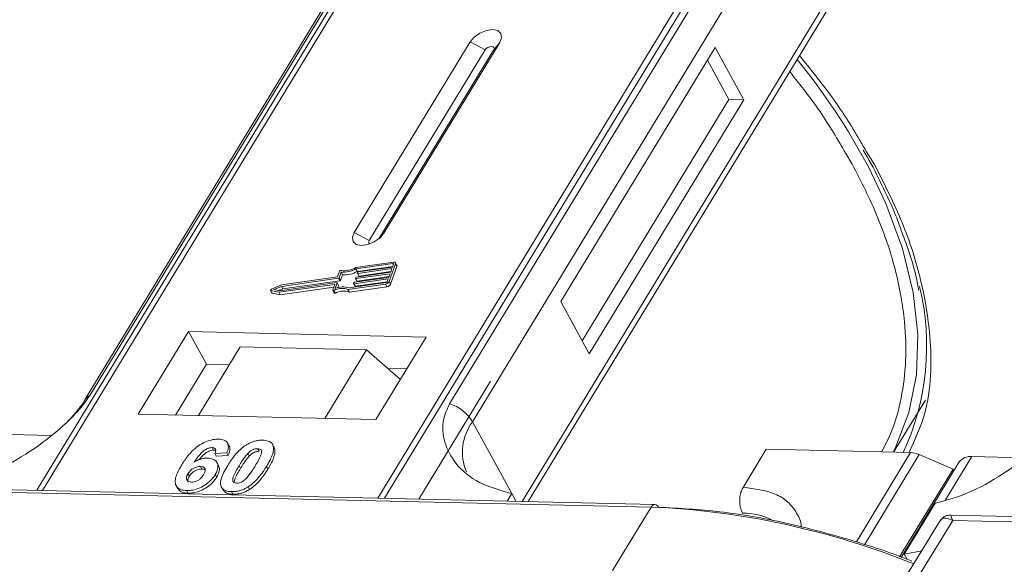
# Model space of a CAD drawing. Header units: millimetres. Extents: x 2145 to 3607, y 659 to 1692.
# Tile 56 of 85: x 3075 to 3123, y 1583 to 1610. Entities that reach past the tile are written whole.
import ezdxf

# ---------------------------------------------------------------- set-up
doc = ezdxf.new("R2010")
doc.units = ezdxf.units.MM

msp = doc.modelspace()

# ---------------------------------------------------------------- linework, layer by layer
at = {"color": 7, "linetype": 'Continuous', "lineweight": 15}
for p, q in [((3097.895, 1622.548), (3076.215, 1586.918)), ((3076.484, 1586.912), (3098.181, 1622.569)), ((3114.397, 1622.196), (3092.701, 1586.539)), ((3093.034, 1586.532), (3114.714, 1622.162)), ((3078.771, 1591.502), (3094.084, 1616.668)), ((3093.87, 1616.482), (3078.557, 1591.316)), ((3111.488, 1616.269), (3096.176, 1591.103)), ((3097.283, 1590.226), (3112.596, 1615.392)), ((3114.838, 1611.294), (3099.678, 1586.379)), ((3099.975, 1586.373), (3114.871, 1610.853)), ((3097.167, 1608.589), (3091.565, 1599.382)), ((3093.002, 1599.349), (3098.604, 1608.556)), ((3097.167, 1608.589), (3097.888, 1608.199)), ((3098.604, 1608.556), (3098.297, 1608.189)), ((3097.888, 1608.199), (3092.286, 1598.992)), ((3092.745, 1599.065), (3098.297, 1608.189)), ((3109.02, 1608.316), (3101.55, 1596.04)), ((3110.399, 1605.795), (3109.02, 1608.316)), ((3109.681, 1605.811), (3108.646, 1607.703)), ((3102.585, 1594.149), (3109.681, 1605.811)), ((3102.929, 1593.519), (3110.399, 1605.795)), ((3110.399, 1605.795), (3109.681, 1605.811)), ((3115.334, 1603.193), (3115.647, 1602.685)), ((3116.725, 1602.66), (3116.34, 1603.281)), ((3092.286, 1598.992), (3091.565, 1599.382)), ((3093.002, 1599.349), (3092.813, 1599.123)), ((3093.458, 1597.948), (3091.641, 1597.69)), ((3090.856, 1597.503), (3090.757, 1597.228)), ((3090.928, 1597.462), (3090.829, 1597.188)), ((3090.997, 1597.336), (3090.928, 1597.462)), ((3093.432, 1597.877), (3091.645, 1597.623)), ((3091.714, 1597.497), (3091.645, 1597.623)), ((3091.665, 1597.222), (3093.325, 1597.458)), ((3091.714, 1597.497), (3093.427, 1597.741)), ((3093.389, 1597.636), (3091.729, 1597.4)), ((3091.754, 1597.471), (3093.415, 1597.706)), ((3091.798, 1597.274), (3093.338, 1597.492)), ((3093.251, 1597.01), (3093.557, 1597.861)), ((3093.32, 1596.884), (3093.626, 1597.735)), ((3093.325, 1597.458), (3093.389, 1597.636)), ((3093.415, 1597.706), (3093.466, 1597.848)), ((3093.459, 1597.829), (3093.432, 1597.877)), ((3093.625, 1597.79), (3093.556, 1597.916)), ((3093.557, 1597.861), (3093.626, 1597.735)), ((3090.8, 1597.167), (3088.041, 1596.775)), ((3090.757, 1597.228), (3088.048, 1596.843)), ((3088.11, 1596.649), (3090.869, 1597.041)), ((3090.869, 1597.041), (3090.8, 1597.167)), ((3090.898, 1597.062), (3090.829, 1597.188)), ((3090.898, 1597.062), (3090.997, 1597.336)), ((3093.211, 1597.139), (3091.551, 1596.903)), ((3091.576, 1596.974), (3093.236, 1597.21)), ((3091.619, 1596.777), (3093.159, 1596.996)), ((3091.623, 1597.166), (3091.636, 1597.202)), ((3091.623, 1597.157), (3091.692, 1597.031)), ((3093.3, 1597.387), (3091.64, 1597.152)), ((3091.709, 1597.025), (3091.64, 1597.152)), ((3091.709, 1597.025), (3093.249, 1597.244)), ((3091.712, 1597.414), (3091.725, 1597.45)), ((3091.713, 1597.405), (3091.782, 1597.279)), ((3091.798, 1597.274), (3091.729, 1597.4)), ((3093.16, 1596.997), (3093.211, 1597.139)), ((3093.236, 1597.21), (3093.3, 1597.387)), ((3093.32, 1596.884), (3093.251, 1597.01)), ((3087.517, 1596.581), (3087.586, 1596.455)), ((3087.532, 1596.571), (3087.92, 1596.489)), ((3087.601, 1596.445), (3087.532, 1596.571)), ((3088.048, 1596.843), (3087.556, 1596.636)), ((3088.041, 1596.775), (3087.679, 1596.623)), ((3087.679, 1596.623), (3087.964, 1596.562)), ((3087.92, 1596.489), (3090.607, 1596.87)), ((3087.924, 1596.571), (3088.11, 1596.649)), ((3087.964, 1596.562), (3090.724, 1596.954)), ((3087.989, 1596.363), (3090.578, 1596.73)), ((3088.11, 1596.649), (3088.041, 1596.775)), ((3090.623, 1596.856), (3090.531, 1596.599)), ((3090.531, 1596.581), (3090.6, 1596.455)), ((3090.654, 1596.45), (3090.585, 1596.576)), ((3090.62, 1596.846), (3090.607, 1596.87)), ((3090.74, 1596.94), (3090.642, 1596.666)), ((3090.809, 1596.823), (3090.74, 1596.949)), ((3090.809, 1596.814), (3090.74, 1596.94)), ((3090.772, 1596.709), (3090.809, 1596.814)), ((3091.259, 1596.626), (3093.076, 1596.884)), ((3091.328, 1596.5), (3091.259, 1596.626)), ((3091.313, 1596.701), (3093.101, 1596.955)), ((3091.328, 1596.5), (3093.145, 1596.758)), ((3091.534, 1596.918), (3091.547, 1596.953)), ((3091.534, 1596.909), (3091.603, 1596.783)), ((3091.619, 1596.777), (3091.551, 1596.903)), ((3093.076, 1596.884), (3093.145, 1596.758)), ((3087.601, 1596.445), (3087.989, 1596.363)), ((3087.989, 1596.363), (3087.92, 1596.489)), ((3101.55, 1596.04), (3102.929, 1593.519)), ((3083.549, 1594.587), (3081.121, 1590.597)), ((3095.042, 1594.323), (3083.549, 1594.587)), ((3083.549, 1594.587), (3084.411, 1593.011)), ((3092.614, 1590.333), (3095.042, 1594.323)), ((3086.047, 1593.845), (3084.031, 1590.53)), ((3086.047, 1593.845), (3092.153, 1593.705)), ((3090.136, 1590.39), (3092.153, 1593.705)), ((3092.153, 1593.705), (3093.797, 1592.277)), ((3084.411, 1593.011), (3082.917, 1590.556)), ((3085.524, 1592.985), (3084.411, 1593.011)), ((3094.108, 1592.788), (3093.184, 1592.809)), ((3098.156, 1592.197), (3094.685, 1586.494)), ((3117.646, 1588.758), (3119.181, 1591.28)), ((3081.121, 1590.597), (3092.614, 1590.333)), ((3097.283, 1590.226), (3099.18, 1586.759)), ((3076.881, 1589.569), (3073.305, 1589.651)), ((3084.686, 1588.98), (3084.755, 1588.854)), ((3085.508, 1589.068), (3085.439, 1589.194)), ((3086.89, 1588.929), (3086.959, 1588.803)), ((3087.57, 1589.19), (3087.564, 1589.201)), ((3087.642, 1589.071), (3087.711, 1588.945)), ((3110.365, 1587.058), (3111.486, 1588.899)), ((3111.486, 1588.899), (3118.47, 1588.739)), ((3085.404, 1588.729), (3084.82, 1588.69)), ((3084.82, 1588.69), (3084.889, 1588.564)), ((3084.889, 1588.564), (3085.473, 1588.603)), ((3085.404, 1588.729), (3085.473, 1588.603)), ((3086.487, 1588.57), (3086.418, 1588.696)), ((3118.47, 1588.739), (3115.845, 1584.424)), ((3118.889, 1588.64), (3116.24, 1584.287)), ((3118.889, 1588.64), (3120.519, 1587.945)), ((3120.156, 1586.45), (3121.432, 1588.546)), ((3123.93, 1588.489), (3121.432, 1588.546)), ((3084.121, 1588.067), (3084.19, 1587.941)), ((3084.999, 1588.122), (3084.93, 1588.248)), ((3085.995, 1588.103), (3086.064, 1587.977)), ((3087.321, 1588.073), (3087.39, 1587.947)), ((3117.936, 1583.699), (3120.519, 1587.945)), ((3120.821, 1588.287), (3118.013, 1583.672)), ((3120.564, 1587.864), (3120.519, 1587.945)), ((3083.522, 1587.723), (3083.591, 1587.597)), ((3084.842, 1587.682), (3084.911, 1587.556)), ((3106.103, 1586.232), (3070.495, 1587.049)), ((3082.957, 1587.132), (3083.026, 1587.006)), ((3085.144, 1587.066), (3085.213, 1586.94)), ((3086.432, 1587.086), (3086.501, 1586.96)), ((3070.313, 1586.924), (3105.92, 1586.107)), ((3083.451, 1586.902), (3083.52, 1586.776)), ((3085.625, 1586.852), (3085.694, 1586.726)), ((3099.18, 1586.759), (3098.959, 1586.396)), ((3099.18, 1586.759), (3099.384, 1586.386)), ((3105.92, 1586.107), (3104.053, 1583.038)), ((3118.158, 1583.834), (3119.652, 1586.29)), ((3171.465, 1584.55), (3120.407, 1585.721)), ((3119.878, 1585.424), (3118.229, 1582.713)), ((3118.824, 1582.699), (3120.504, 1585.461)), ((3120.504, 1585.461), (3171.1, 1584.3)), ((3118.158, 1583.834), (3119.006, 1583.991)), ((3118.301, 1583.572), (3118.158, 1583.834))]:
    msp.add_line(p, q, dxfattribs=at)
at = {"color": 7, "linetype": 'Continuous', "lineweight": 15, "flags": 128}
for points in [[(3098.604, 1608.556), (3098.692, 1608.792), (3098.658, 1608.994), (3098.506, 1609.133), (3098.259, 1609.186), (3097.956, 1609.145), (3097.642, 1609.018), (3097.365, 1608.822), (3097.167, 1608.589)], [(3098.297, 1608.189), (3098.322, 1608.256), (3098.313, 1608.314), (3098.269, 1608.354), (3098.199, 1608.369), (3098.113, 1608.357), (3098.023, 1608.321), (3097.944, 1608.265), (3097.888, 1608.199)], [(3117.623, 1588.758), (3117.743, 1588.994), (3118.388, 1590.676), (3118.746, 1592.498), (3118.812, 1594.442), (3118.586, 1596.484), (3118.069, 1598.605), (3117.269, 1600.779), (3116.425, 1602.55)], [(3091.565, 1599.382), (3091.477, 1599.145), (3091.511, 1598.943), (3091.663, 1598.804), (3091.91, 1598.751), (3092.213, 1598.792), (3092.527, 1598.919), (3092.804, 1599.115), (3093.002, 1599.349)], [(3092.286, 1598.992), (3092.261, 1598.924), (3092.27, 1598.867), (3092.314, 1598.827), (3092.318, 1598.825)], [(3093.458, 1597.948), (3093.484, 1597.95), (3093.508, 1597.948), (3093.528, 1597.941), (3093.544, 1597.931), (3093.555, 1597.917), (3093.561, 1597.901), (3093.562, 1597.882), (3093.557, 1597.861)], [(3093.466, 1597.848), (3093.467, 1597.855), (3093.467, 1597.861), (3093.465, 1597.867), (3093.461, 1597.872), (3093.456, 1597.875), (3093.449, 1597.877), (3093.441, 1597.878), (3093.432, 1597.877)], [(3091.64, 1597.152), (3091.635, 1597.151), (3091.631, 1597.152), (3091.628, 1597.153), (3091.625, 1597.154), (3091.623, 1597.157), (3091.622, 1597.16), (3091.622, 1597.163), (3091.623, 1597.166)], [(3091.729, 1597.4), (3091.725, 1597.4), (3091.721, 1597.4), (3091.717, 1597.401), (3091.715, 1597.403), (3091.713, 1597.405), (3091.712, 1597.408), (3091.712, 1597.411), (3091.712, 1597.414)], [(3087.532, 1596.571), (3087.523, 1596.575), (3087.517, 1596.581), (3087.514, 1596.59), (3087.516, 1596.6), (3087.522, 1596.61), (3087.531, 1596.62), (3087.543, 1596.629), (3087.556, 1596.636)], [(3090.585, 1596.576), (3090.573, 1596.572), (3090.561, 1596.57), (3090.551, 1596.57), (3090.542, 1596.572), (3090.535, 1596.577), (3090.531, 1596.583), (3090.529, 1596.591), (3090.531, 1596.599)], [(3090.607, 1596.87), (3090.611, 1596.871), (3090.615, 1596.87), (3090.618, 1596.869), (3090.621, 1596.867), (3090.623, 1596.865), (3090.624, 1596.862), (3090.624, 1596.859), (3090.623, 1596.856)], [(3090.724, 1596.954), (3090.728, 1596.954), (3090.732, 1596.954), (3090.735, 1596.953), (3090.738, 1596.951), (3090.74, 1596.949), (3090.741, 1596.946), (3090.741, 1596.943), (3090.74, 1596.94)], [(3091.551, 1596.903), (3091.546, 1596.903), (3091.542, 1596.903), (3091.539, 1596.904), (3091.536, 1596.906), (3091.534, 1596.908), (3091.533, 1596.911), (3091.533, 1596.914), (3091.534, 1596.918)], [(3090.6, 1596.455), (3090.604, 1596.451), (3090.611, 1596.446), (3090.62, 1596.444), (3090.63, 1596.444), (3090.642, 1596.446), (3090.654, 1596.45)]]:
    msp.add_lwpolyline(points, dxfattribs=at)
at = {"color": 7, "linetype": 'Continuous', "lineweight": 15}
for centre, radius, start, end in [((3088.066, 1587.482), 32.113, 27.9836, 39.122), ((3090.922, 1597.471), 0.0736, 81.7629, 154.647), ((3091.042, 1598.63), 1.173, 264.4424, 300.9301), ((3091.099, 1598.527), 0.998, 260.3986, 302.9491), ((3091.111, 1598.504), 1.173, 264.4424, 300.9301), ((3091.759, 1597.433), 0.0381, 97.4207, 153.8527), ((3093.565, 1597.761), 0.0661, 336.9348, 26.0002), ((3090.795, 1597.205), 0.0381, 277.4207, 333.8527), ((3090.864, 1597.079), 0.0381, 277.4207, 333.8527), ((3091.67, 1597.185), 0.0381, 97.4207, 153.8527), ((3091.704, 1597.04), 0.0149, 216.6597, 287.1115), ((3091.793, 1597.288), 0.0149, 216.6597, 287.1115), ((3093.046, 1597.111), 0.229, 277.4207, 333.8527), ((3093.091, 1597.031), 0.0762, 277.4207, 333.8527), ((3090.977, 1595.858), 0.819, 69.8549, 118.6145), ((3091.022, 1595.842), 0.907, 71.2927, 114.8085), ((3091.046, 1595.731), 0.819, 69.8549, 118.6145), ((3090.799, 1596.818), 0.011, 336.9348, 26.0002), ((3091.581, 1596.936), 0.0381, 97.4207, 153.8527), ((3091.615, 1596.791), 0.0149, 216.6597, 287.1115), ((3093.115, 1596.985), 0.229, 277.4207, 333.8527), ((3106.98, 1593.902), 12.266, 335.1495, 13.5408), ((3087.604, 1596.466), 0.0212, 210.2186, 262.8226), ((3078.969, 1591.059), 0.486, 114.0436, 148.1804), ((3095.533, 1589.154), 2.052, 31.4947, 71.765), ((3099.229, 1588.763), 2.434, 143.0587, 202.974), ((3118.42, 1587.585), 1.154, 66.0507, 87.522), ((3121.351, 1587.887), 0.664, 83.0653, 142.99), ((3106.12, 1586.011), 0.221, 94.3757, 154.3004), ((3104.303, 1547.947), 38.194, 67.9845, 87.5725), ((3106.079, 1586.016), 0.217, 22.384, 83.6695), ((3110.383, 1582.749), 3.065, 62.2208, 90.8537)]:
    msp.add_arc(centre, radius, start, end, dxfattribs=at)
for points, knots in [([(3116.34, 1603.281), (3115.913, 1604.01), (3114.996, 1605.576), (3113.755, 1607.11), (3113.092, 1607.929)], [0, 0, 0, 0, 0.466038, 1, 1, 1, 1]), ([(3112.622, 1607.156), (3113.131, 1606.512), (3114.167, 1605.203), (3114.941, 1603.871), (3115.334, 1603.193)], [0, 0, 0, 0, 0.491765, 1, 1, 1, 1]), ([(3116.171, 1603.36), (3116.435, 1602.917), (3116.725, 1602.431), (3116.946, 1601.948), (3116.966, 1601.904)], [0, 0, 0, 0, 0.909028, 1, 1, 1, 1]), ([(3115.647, 1602.685), (3116.076, 1601.84), (3116.946, 1600.124), (3117.786, 1597.562), (3118.212, 1595.228), (3118.273, 1593.158), (3118.046, 1591.361), (3117.654, 1589.885), (3117.225, 1589.073), (3117.066, 1588.771)], [0, 0, 0, 0, 0.16408, 0.333248, 0.507181, 0.643138, 0.779117, 0.917968, 1, 1, 1, 1]), ([(3118.395, 1588.74), (3118.679, 1589.357), (3119.452, 1591.031), (3119.528, 1593.915), (3119.033, 1597.048), (3118.151, 1599.835), (3117.198, 1601.722), (3116.725, 1602.66)], [0, 0, 0, 0, 0.16364, 0.444056, 0.631093, 0.816546, 1, 1, 1, 1]), ([(3116.966, 1601.904), (3117.231, 1601.367), (3117.642, 1600.533), (3117.93, 1599.715), (3118.033, 1599.424)], [0, 0, 0, 0, 0.643751, 1, 1, 1, 1]), ([(3118.033, 1599.424), (3118.14, 1599.142), (3118.466, 1598.281), (3118.733, 1597.334), (3118.838, 1596.69), (3118.854, 1596.594)], [0, 0, 0, 0, 0.293468, 0.894473, 1, 1, 1, 1]), ([(3072.603, 1587.369), (3073.121, 1587.506), (3074.157, 1587.78), (3075.905, 1588.75), (3077.342, 1589.86), (3078.307, 1590.825), (3078.646, 1591.319), (3078.771, 1591.502)], [0, 0, 0, 0, 0.249096, 0.498243, 0.745205, 0.90541, 1, 1, 1, 1]), ([(3078.555, 1591.315), (3078.552, 1591.309), (3078.458, 1591.125), (3078.143, 1590.723), (3077.742, 1590.264), (3077.449, 1590.009), (3077.37, 1589.941)], [0, 0, 0, 0, 0.0148763, 0.4238311, 0.846052, 1, 1, 1, 1]), ([(3096.176, 1591.103), (3096.064, 1590.857), (3095.779, 1590.227), (3095.889, 1589.209), (3096.446, 1588.135), (3097.537, 1587.216), (3098.634, 1586.911), (3099.18, 1586.759)], [0, 0, 0, 0, 0.125713, 0.321276, 0.524466, 0.763484, 1, 1, 1, 1]), ([(3119.652, 1586.29), (3120.17, 1586.427), (3121.207, 1586.701), (3122.954, 1587.671), (3124.391, 1588.78), (3125.356, 1589.745), (3125.695, 1590.239), (3125.821, 1590.423)], [0, 0, 0, 0, 0.2490962, 0.4982428, 0.745205, 0.90541, 1, 1, 1, 1]), ([(3083.222, 1588.15), (3083.274, 1588.232), (3083.43, 1588.478), (3083.703, 1588.818), (3084.093, 1589.126), (3084.455, 1589.305), (3084.772, 1589.384), (3084.943, 1589.387), (3085.006, 1589.388)], [0, 0, 0, 0, 0.142337, 0.429127, 0.589943, 0.751205, 0.909895, 1, 1, 1, 1]), ([(3085.006, 1589.388), (3085.099, 1589.379), (3085.269, 1589.363), (3085.425, 1589.245), (3085.494, 1589.071), (3085.467, 1588.887), (3085.418, 1588.764), (3085.404, 1588.729)], [0, 0, 0, 0, 0.2426908, 0.4390024, 0.635006, 0.8950587, 1, 1, 1, 1]), ([(3084.686, 1588.98), (3084.645, 1588.978), (3084.563, 1588.973), (3084.416, 1588.914), (3084.25, 1588.81), (3084.037, 1588.59), (3083.907, 1588.406), (3083.819, 1588.281)], [0, 0, 0, 0, 0.112049, 0.22438, 0.370115, 0.570276, 1, 1, 1, 1]), ([(3084.82, 1588.69), (3084.84, 1588.738), (3084.872, 1588.813), (3084.861, 1588.903), (3084.815, 1588.954), (3084.75, 1588.976), (3084.703, 1588.979), (3084.686, 1588.98)], [0, 0, 0, 0, 0.33384, 0.524547, 0.716372, 0.891824, 1, 1, 1, 1]), ([(3085.445, 1588.121), (3085.497, 1588.203), (3085.614, 1588.389), (3085.862, 1588.711), (3086.121, 1588.967), (3086.311, 1589.091), (3086.332, 1589.104)], [0, 0, 0, 0, 0.237381, 0.538918, 0.949082, 1, 1, 1, 1]), ([(3085.473, 1588.603), (3085.5, 1588.682), (3085.555, 1588.843), (3085.562, 1589.01), (3085.508, 1589.063), (3085.505, 1589.066)], [0, 0, 0, 0, 0.4817849, 0.9693075, 1, 1, 1, 1]), ([(3086.332, 1589.104), (3086.382, 1589.134), (3086.485, 1589.195), (3086.65, 1589.264), (3086.816, 1589.311), (3086.952, 1589.332), (3087.059, 1589.339), (3087.112, 1589.339), (3087.139, 1589.339)], [0, 0, 0, 0, 0.193776, 0.3936, 0.587864, 0.788908, 0.894169, 1, 1, 1, 1]), ([(3086.418, 1588.696), (3086.46, 1588.738), (3086.53, 1588.806), (3086.654, 1588.882), (3086.768, 1588.92), (3086.845, 1588.929), (3086.885, 1588.929), (3086.89, 1588.929)], [0, 0, 0, 0, 0.334804, 0.542561, 0.750382, 0.970721, 1, 1, 1, 1]), ([(3086.89, 1588.929), (3086.929, 1588.925), (3086.997, 1588.917), (3087.062, 1588.869), (3087.089, 1588.781), (3087.059, 1588.613), (3086.937, 1588.369), (3086.825, 1588.181), (3086.768, 1588.085)], [0, 0, 0, 0, 0.105646, 0.186221, 0.267042, 0.431541, 0.712708, 1, 1, 1, 1]), ([(3087.139, 1589.339), (3087.186, 1589.336), (3087.281, 1589.331), (3087.407, 1589.301), (3087.515, 1589.25), (3087.582, 1589.187), (3087.622, 1589.125), (3087.635, 1589.089), (3087.642, 1589.071)], [0, 0, 0, 0, 0.192627, 0.388684, 0.582013, 0.783201, 0.891038, 1, 1, 1, 1]), ([(3087.642, 1589.071), (3087.65, 1589.037), (3087.667, 1588.969), (3087.656, 1588.825), (3087.61, 1588.642), (3087.522, 1588.438), (3087.424, 1588.247), (3087.355, 1588.131), (3087.321, 1588.073)], [0, 0, 0, 0, 0.118432, 0.239329, 0.449434, 0.664178, 0.83182, 1, 1, 1, 1]), ([(3087.39, 1587.947), (3087.438, 1588.029), (3087.546, 1588.211), (3087.682, 1588.513), (3087.75, 1588.775), (3087.719, 1588.91), (3087.711, 1588.945)], [0, 0, 0, 0, 0.2367747, 0.5279276, 0.8783337, 1, 1, 1, 1]), ([(3087.711, 1588.945), (3087.699, 1588.977), (3087.681, 1589.026), (3087.642, 1589.061), (3087.629, 1589.073)], [0, 0, 0, 0, 0.667997, 1, 1, 1, 1]), ([(3083.819, 1588.281), (3083.87, 1588.31), (3083.975, 1588.368), (3084.113, 1588.422), (3084.223, 1588.45), (3084.305, 1588.466), (3084.385, 1588.474), (3084.437, 1588.474), (3084.463, 1588.474)], [0, 0, 0, 0, 0.243654, 0.49576, 0.617892, 0.741503, 0.870025, 1, 1, 1, 1]), ([(3084.065, 1588.398), (3084.065, 1588.398), (3084.121, 1588.476), (3084.224, 1588.595), (3084.402, 1588.742), (3084.552, 1588.819), (3084.675, 1588.852), (3084.732, 1588.853), (3084.755, 1588.854)], [0, 0, 0, 0, 0.000071, 0.368569, 0.571075, 0.774891, 0.911654, 1, 1, 1, 1]), ([(3084.463, 1588.474), (3084.556, 1588.465), (3084.743, 1588.445), (3084.912, 1588.307), (3084.99, 1588.117), (3084.96, 1587.898), (3084.878, 1587.748), (3084.842, 1587.682)], [0, 0, 0, 0, 0.210216, 0.421975, 0.620016, 0.831037, 1, 1, 1, 1]), ([(3084.755, 1588.854), (3084.794, 1588.853), (3084.837, 1588.851), (3084.862, 1588.832), (3084.864, 1588.83)], [0, 0, 0, 0, 0.900108, 1, 1, 1, 1]), ([(3085.995, 1588.103), (3086.02, 1588.144), (3086.07, 1588.226), (3086.142, 1588.337), (3086.21, 1588.436), (3086.273, 1588.523), (3086.34, 1588.611), (3086.392, 1588.667), (3086.418, 1588.696)], [0, 0, 0, 0, 0.20527, 0.410616, 0.557148, 0.703844, 0.851475, 1, 1, 1, 1]), ([(3086.064, 1587.977), (3086.089, 1588.018), (3086.139, 1588.1), (3086.211, 1588.211), (3086.279, 1588.31), (3086.342, 1588.397), (3086.409, 1588.484), (3086.461, 1588.541), (3086.487, 1588.57)], [0, 0, 0, 0, 0.20527, 0.410616, 0.557148, 0.703844, 0.851475, 1, 1, 1, 1]), ([(3086.487, 1588.57), (3086.529, 1588.612), (3086.599, 1588.68), (3086.723, 1588.755), (3086.837, 1588.794), (3086.914, 1588.803), (3086.954, 1588.803), (3086.959, 1588.803)], [0, 0, 0, 0, 0.334804, 0.542561, 0.750382, 0.970721, 1, 1, 1, 1]), ([(3083.451, 1586.902), (3083.358, 1586.911), (3083.171, 1586.928), (3082.987, 1587.057), (3082.892, 1587.249), (3082.919, 1587.582), (3083.071, 1587.897), (3083.201, 1588.115), (3083.222, 1588.15)], [0, 0, 0, 0, 0.148269, 0.297647, 0.442421, 0.607851, 0.935658, 1, 1, 1, 1]), ([(3083.522, 1587.723), (3083.557, 1587.774), (3083.613, 1587.857), (3083.742, 1587.96), (3083.87, 1588.024), (3084.003, 1588.064), (3084.082, 1588.066), (3084.121, 1588.067)], [0, 0, 0, 0, 0.276721, 0.45687, 0.637007, 0.824068, 1, 1, 1, 1]), ([(3083.591, 1587.597), (3083.626, 1587.647), (3083.682, 1587.731), (3083.811, 1587.834), (3083.939, 1587.898), (3084.072, 1587.938), (3084.151, 1587.94), (3084.19, 1587.941)], [0, 0, 0, 0, 0.276721, 0.45687, 0.637007, 0.824068, 1, 1, 1, 1]), ([(3084.121, 1588.067), (3084.168, 1588.063), (3084.254, 1588.055), (3084.334, 1587.994), (3084.369, 1587.909), (3084.345, 1587.795), (3084.299, 1587.713), (3084.275, 1587.67)], [0, 0, 0, 0, 0.213757, 0.394944, 0.576585, 0.777311, 1, 1, 1, 1]), ([(3084.19, 1587.941), (3084.239, 1587.939), (3084.307, 1587.935), (3084.345, 1587.902), (3084.356, 1587.893)], [0, 0, 0, 0, 0.7157183, 1, 1, 1, 1]), ([(3084.911, 1587.556), (3084.954, 1587.638), (3085.041, 1587.803), (3085.06, 1588.002), (3085.005, 1588.088), (3084.987, 1588.115)], [0, 0, 0, 0, 0.401791, 0.807526, 1, 1, 1, 1]), ([(3085.625, 1586.852), (3085.532, 1586.86), (3085.345, 1586.878), (3085.164, 1587.005), (3085.075, 1587.202), (3085.135, 1587.581), (3085.319, 1587.901), (3085.445, 1588.121)], [0, 0, 0, 0, 0.1475277, 0.2965695, 0.43214, 0.6087374, 1, 1, 1, 1]), ([(3085.874, 1587.261), (3085.829, 1587.267), (3085.754, 1587.277), (3085.694, 1587.332), (3085.677, 1587.426), (3085.711, 1587.595), (3085.836, 1587.834), (3085.941, 1588.013), (3085.995, 1588.103)], [0, 0, 0, 0, 0.125351, 0.202197, 0.279182, 0.459742, 0.727968, 1, 1, 1, 1]), ([(3085.766, 1587.345), (3085.77, 1587.377), (3085.784, 1587.492), (3085.908, 1587.709), (3086.011, 1587.887), (3086.064, 1587.977)], [0, 0, 0, 0, 0.159501, 0.57679, 1, 1, 1, 1]), ([(3086.768, 1588.085), (3086.743, 1588.045), (3086.692, 1587.963), (3086.621, 1587.852), (3086.553, 1587.753), (3086.49, 1587.666), (3086.424, 1587.58), (3086.372, 1587.523), (3086.346, 1587.495)], [0, 0, 0, 0, 0.205942, 0.411959, 0.558149, 0.704502, 0.851801, 1, 1, 1, 1]), ([(3087.321, 1588.073), (3087.269, 1587.991), (3087.152, 1587.805), (3086.907, 1587.487), (3086.651, 1587.23), (3086.46, 1587.104), (3086.432, 1587.086)], [0, 0, 0, 0, 0.236629, 0.537361, 0.932986, 1, 1, 1, 1]), ([(3086.501, 1586.96), (3086.55, 1586.993), (3086.647, 1587.059), (3086.812, 1587.199), (3086.987, 1587.381), (3087.149, 1587.584), (3087.282, 1587.774), (3087.354, 1587.889), (3087.39, 1587.947)], [0, 0, 0, 0, 0.11827, 0.23888, 0.450732, 0.667209, 0.83334, 1, 1, 1, 1]), ([(3083.689, 1587.311), (3083.643, 1587.317), (3083.55, 1587.328), (3083.468, 1587.402), (3083.436, 1587.501), (3083.462, 1587.614), (3083.503, 1587.688), (3083.522, 1587.723)], [0, 0, 0, 0, 0.207905, 0.419981, 0.630626, 0.821735, 1, 1, 1, 1]), ([(3084.842, 1587.682), (3084.786, 1587.599), (3084.674, 1587.434), (3084.413, 1587.203), (3084.096, 1587.024), (3083.756, 1586.913), (3083.553, 1586.905), (3083.451, 1586.902)], [0, 0, 0, 0, 0.197831, 0.3973, 0.59891, 0.798741, 1, 1, 1, 1]), ([(3083.537, 1587.308), (3083.527, 1587.331), (3083.504, 1587.384), (3083.532, 1587.488), (3083.572, 1587.562), (3083.591, 1587.597)], [0, 0, 0, 0, 0.296139, 0.660307, 1, 1, 1, 1]), ([(3083.52, 1586.776), (3083.62, 1586.779), (3083.822, 1586.786), (3084.152, 1586.893), (3084.463, 1587.065), (3084.732, 1587.294), (3084.85, 1587.467), (3084.911, 1587.556)], [0, 0, 0, 0, 0.198208, 0.398397, 0.584963, 0.787074, 1, 1, 1, 1]), ([(3084.275, 1587.67), (3084.24, 1587.618), (3084.184, 1587.533), (3084.064, 1587.425), (3083.944, 1587.36), (3083.813, 1587.317), (3083.733, 1587.313), (3083.689, 1587.311)], [0, 0, 0, 0, 0.288697, 0.463553, 0.639942, 0.801808, 1, 1, 1, 1]), ([(3086.346, 1587.495), (3086.304, 1587.453), (3086.235, 1587.385), (3086.111, 1587.31), (3085.999, 1587.271), (3085.921, 1587.262), (3085.881, 1587.261), (3085.874, 1587.261)], [0, 0, 0, 0, 0.333678, 0.540413, 0.747264, 0.961209, 1, 1, 1, 1]), ([(3083.036, 1587.012), (3083.065, 1586.965), (3083.132, 1586.855), (3083.323, 1586.787), (3083.471, 1586.779), (3083.52, 1586.776)], [0, 0, 0, 0, 0.338595, 0.784132, 1, 1, 1, 1]), ([(3086.432, 1587.086), (3086.382, 1587.056), (3086.279, 1586.995), (3086.114, 1586.927), (3085.948, 1586.879), (3085.812, 1586.859), (3085.705, 1586.852), (3085.652, 1586.852), (3085.625, 1586.852)], [0, 0, 0, 0, 0.193769, 0.393564, 0.587886, 0.789131, 0.894283, 1, 1, 1, 1]), ([(3110.365, 1587.058), (3110.327, 1586.982), (3110.251, 1586.83), (3110.198, 1586.537), (3110.202, 1586.238), (3110.254, 1585.987), (3110.313, 1585.863), (3110.337, 1585.813)], [0, 0, 0, 0, 0.2146939, 0.4293877, 0.6440816, 0.8587754, 1, 1, 1, 1]), ([(3113.174, 1585.136), (3113.174, 1585.144), (3113.176, 1585.4), (3112.976, 1585.828), (3112.563, 1586.367), (3111.772, 1586.887), (3110.92, 1586.991), (3110.365, 1587.058)], [0, 0, 0, 0, 0.007197, 0.214106, 0.421015, 0.623625, 1, 1, 1, 1]), ([(3085.226, 1586.947), (3085.247, 1586.909), (3085.3, 1586.811), (3085.478, 1586.742), (3085.633, 1586.73), (3085.694, 1586.726)], [0, 0, 0, 0, 0.2754092, 0.7103646, 1, 1, 1, 1]), ([(3085.694, 1586.726), (3085.743, 1586.726), (3085.842, 1586.727), (3086, 1586.75), (3086.166, 1586.795), (3086.306, 1586.852), (3086.418, 1586.91), (3086.473, 1586.943), (3086.501, 1586.96)], [0, 0, 0, 0, 0.193594, 0.390501, 0.584817, 0.78683, 0.892868, 1, 1, 1, 1]), ([(3118.535, 1583.486), (3118.51, 1583.496), (3117.602, 1583.877), (3115.552, 1584.54), (3112.457, 1585.38), (3109.25, 1585.94), (3107.259, 1586.047), (3106.28, 1586.099)], [0, 0, 0, 0, 0.005992, 0.216149, 0.484934, 0.746399, 1, 1, 1, 1]), ([(3119.85, 1585.373), (3119.882, 1585.424), (3119.953, 1585.538), (3120.148, 1585.605), (3120.365, 1585.518), (3120.504, 1585.461)], [0, 0, 0, 0, 0.227072, 0.501587, 1, 1, 1, 1]), ([(3120.405, 1585.721), (3120.341, 1585.718), (3120.231, 1585.711), (3120.047, 1585.626), (3119.963, 1585.53), (3119.917, 1585.477)], [0, 0, 0, 0, 0.389383, 0.666862, 1, 1, 1, 1]), ([(3120.406, 1585.715), (3120.406, 1585.717), (3120.405, 1585.741), (3120.428, 1585.658), (3120.479, 1585.527), (3120.504, 1585.461)], [0, 0, 0, 0, 0.044563, 0.521846, 1, 1, 1, 1])]:
    msp.add_open_spline(points, degree=3, knots=knots, dxfattribs=at)

doc.saveas('drawing.dxf')
